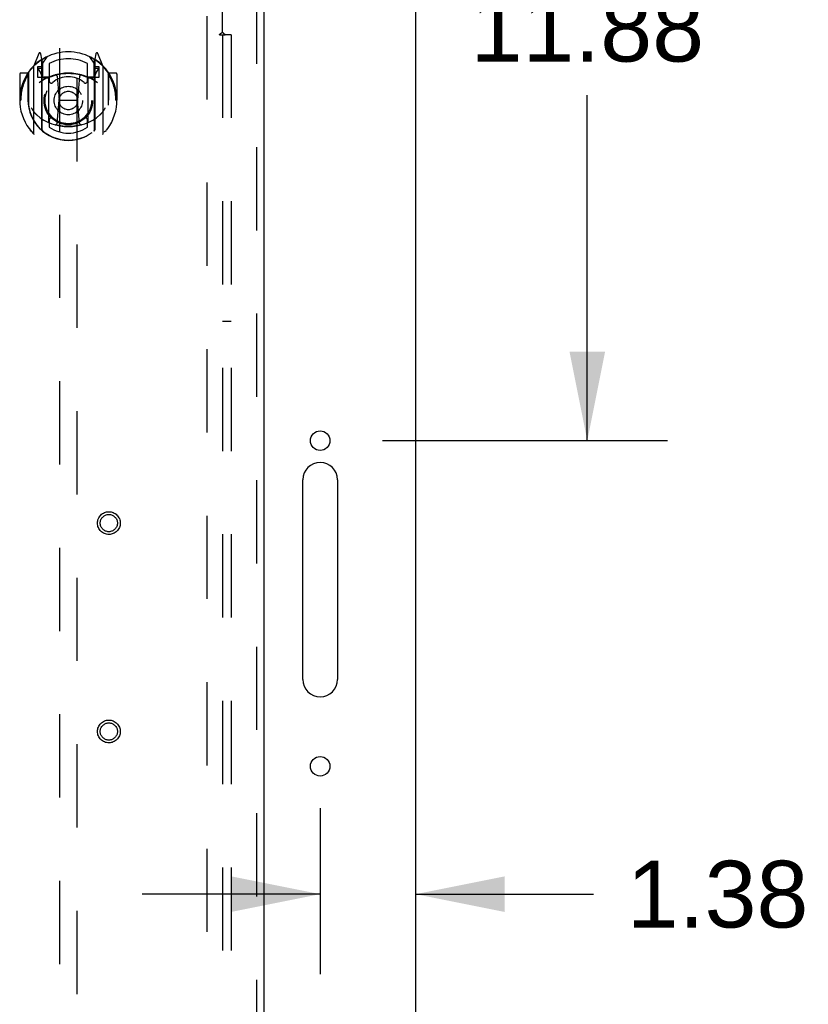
# Model space of a CAD drawing. Header units: inches. Extents: x 0 to 218, y 0 to 141.
# Tile 69 of 76: x 89 to 100, y 87 to 101. Entities that reach past the tile are written whole.
import ezdxf

# ---------------------------------------------------------------- set-up
doc = ezdxf.new("R2010")
doc.units = ezdxf.units.IN
doc.header["$LTSCALE"] = 11.987179
doc.header["$MEASUREMENT"] = 0
doc.linetypes.add('HIDDEN', pattern=[0.2, 0.1, -0.1])
doc.layers.get('0').update_dxf_attribs({"linetype": 'CONTINUOUS'})
for name, color, linetype in [('DEFAULT_2', 8, 'HIDDEN'), ('DIMENSIONS', 7, 'CONTINUOUS'), ('MAIN_RH_DOOR_ASSEMBLY', 7, 'CONTINUOUS'), ('SUBPANEL', 7, 'CONTINUOUS')]:
    doc.layers.add(name, color=color, linetype=linetype)
doc.styles.get("Standard").update_dxf_attribs({"font": 'arial.ttf'})
doc.dimstyles.new('DIMSTYLE_1', dxfattribs={"dimtxt": 0.961538, "dimasz": 1.282051, "dimexe": 0.09, "dimexo": 0.07, "dimgap": 0.0375, "dimtad": 0, "dimtih": 1, "dimtoh": 1, "dimzin": 4, "dimdsep": 46, "dimtxsty": 'Standard', "dimblk": '_FILLED', "dimblk1": '_FILLED', "dimblk2": '_FILLED', "dimcen": 0.09, "dimadec": 3, "dimazin": 1, "dimtfac": 1, "dimtdec": 3, "dimtofl": 0, "dimtmove": 0, "dimatfit": 3, "dimldrblk": '_FILLED', "dimfxl": 0, "dimtolj": 1, "dimtzin": 4, "dimarcsym": 0})

# ---------------------------------------------------------------- blocks, each defined once
blk = doc.blocks.new('_FILLED')
at = {"color": 0, "linetype": 'ByBlock'}
blk.add_solid([(0, 0), (-1, 0.2), (-1, -0.2)], dxfattribs=at)
blk = doc.blocks.new('*D3')
at = {"layer": 'DIMENSIONS', "color": 2, "linetype": 'Continuous'}
for p, q in [((95.066, 106.649), (97.897, 106.649)), ((96.743, 106.649), (96.743, 101.673)), ((96.743, 94.774), (96.743, 99.75)), ((93.795, 94.774), (97.897, 94.774))]:
    blk.add_line(p, q, dxfattribs=at)
at = {"layer": 'DIMENSIONS', "color": 2, "linetype": 'Continuous', "xscale": 1.2820512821, "yscale": 1.2820512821, "zscale": 1.2820512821}
for p, rotation in [((96.743, 106.649), 90), ((96.743, 94.774), 270)]:
    blk.add_blockref('_FILLED', p, dxfattribs=dict(at, rotation=rotation))
at = {"layer": 'DIMENSIONS', "color": 2, "linetype": 'Continuous', "insert": (96.743, 101.193), "char_height": 0.9615, "width": 3.36002, "attachment_point": 2, "line_spacing_factor": 0.9}
blk.add_mtext('11.88', dxfattribs=at)
blk = doc.blocks.new('*D5')
at = {"layer": 'DIMENSIONS', "color": 2, "linetype": 'Continuous'}
for p, q in [((92.898, 89.481), (92.898, 87.091)), ((92.898, 88.245), (90.334, 88.245)), ((94.273, 88.245), (96.83, 88.245))]:
    blk.add_line(p, q, dxfattribs=at)
at = {"layer": 'DIMENSIONS', "color": 2, "linetype": 'Continuous', "xscale": 1.2820512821, "yscale": 1.2820512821, "zscale": 1.2820512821}
blk.add_blockref('_FILLED', (92.898, 88.245), dxfattribs=at)
at = {"layer": 'DIMENSIONS', "color": 2, "linetype": 'Continuous', "xscale": 1.2820512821, "yscale": 1.2820512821, "zscale": 1.2820512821, "rotation": 180}
blk.add_blockref('_FILLED', (94.273, 88.245), dxfattribs=at)
at = {"layer": 'DIMENSIONS', "color": 2, "linetype": 'Continuous', "insert": (97.311, 88.726), "char_height": 0.9615, "width": 2.61295, "attachment_point": 1, "line_spacing_factor": 0.9}
blk.add_mtext('1.38', dxfattribs=at)

msp = doc.modelspace()

# ---------------------------------------------------------------- linework, layer by layer
at = {"color": 7, "linetype": 'Continuous'}
for p, q in [((94.273, 34.753), (94.273, 106.545)), ((92.648, 91.336), (92.648, 94.211)), ((93.148, 94.211), (93.148, 91.336))]:
    msp.add_line(p, q, dxfattribs=at)
for centre in [(92.898, 94.774), (92.898, 90.086)]:
    msp.add_circle(centre, 0.141, dxfattribs=at)
for centre, start, end in [((92.898, 94.211), 0, 180), ((92.898, 91.336), 180, 360)]:
    msp.add_arc(centre, 0.25, start, end, dxfattribs=at)
at = {"layer": 'DEFAULT_2', "color": 8, "linetype": 'HIDDEN'}
msp.add_line((91.273, 42.149), (91.273, 103.149), dxfattribs=at)
at = {"layer": 'MAIN_RH_DOOR_ASSEMBLY', "color": 8, "linetype": 'HIDDEN'}
for p, q in [((91.981, 103.795), (91.981, 41.503)), ((89.148, 102.822), (89.148, 74.82)), ((89.398, 74.82), (89.398, 102.822)), ((88.847, 100.348), (88.777, 100.172)), ((88.869, 100.243), (88.869, 100.243)), ((88.869, 100.243), (88.869, 100.243)), ((88.869, 100.243), (88.869, 100.243)), ((88.89, 100.264), (88.876, 100.345)), ((88.89, 99.248), (88.89, 100.264)), ((88.898, 100.192), (88.968, 100.301)), ((88.898, 99.248), (88.898, 100.251)), ((88.9, 100.226), (88.9, 100.019)), ((89.578, 100.301), (89.648, 100.192)), ((89.645, 100.019), (89.645, 100.226)), ((89.648, 99.248), (89.648, 100.251)), ((89.67, 100.345), (89.655, 100.264)), ((89.655, 100.264), (89.655, 99.248)), ((89.677, 100.243), (89.672, 100.246)), ((89.768, 100.172), (89.698, 100.348)), ((88.773, 100.162), (88.773, 99.194)), ((88.83, 100.157), (88.83, 100.007)), ((88.89, 100.157), (88.83, 100.157)), ((88.839, 100.124), (88.868, 100.078)), ((88.898, 100.132), (88.843, 100.132)), ((88.998, 100.204), (88.998, 99.952)), ((89.548, 99.952), (89.548, 100.204)), ((89.703, 100.132), (89.648, 100.132)), ((89.715, 100.157), (89.655, 100.157)), ((89.678, 100.078), (89.707, 100.124)), ((89.715, 100.007), (89.715, 100.157)), ((89.773, 99.194), (89.773, 100.162)), ((88.573, 100.051), (88.573, 99.678)), ((88.69, 100.066), (88.588, 100.066)), ((88.69, 100.066), (88.69, 99.678)), ((88.698, 100.051), (88.69, 100.066)), ((88.698, 100.064), (88.698, 99.606)), ((88.83, 100.007), (88.89, 100.007)), ((88.99, 100.006), (88.918, 100.006)), ((88.92, 99.999), (88.986, 99.999)), ((88.99, 99.365), (88.99, 99.996)), ((89.11, 100.022), (89.14, 99.678)), ((89.436, 100.022), (89.405, 99.678)), ((89.628, 100.006), (89.555, 100.006)), ((89.555, 99.996), (89.555, 99.365)), ((89.559, 99.999), (89.625, 99.999)), ((89.655, 100.007), (89.715, 100.007)), ((89.855, 100.066), (89.847, 100.051)), ((89.848, 100.064), (89.848, 99.606)), ((89.855, 99.678), (89.855, 100.066)), ((89.958, 100.066), (89.855, 100.066)), ((89.973, 100.051), (89.973, 99.678)), ((88.573, 99.678), (88.588, 99.678)), ((88.69, 99.678), (88.705, 99.678)), ((89.11, 99.339), (89.14, 99.678)), ((89.14, 99.678), (89.405, 99.678)), ((89.435, 99.339), (89.405, 99.678)), ((89.855, 99.678), (89.84, 99.678)), ((89.958, 99.678), (89.973, 99.678)), ((88.698, 99.606), (88.698, 99.604)), ((89.848, 99.606), (89.848, 99.604)), ((88.998, 99.39), (88.998, 99.288)), ((89.548, 99.288), (89.548, 99.39))]:
    msp.add_line(p, q, dxfattribs=at)
at = {"layer": 'MAIN_RH_DOOR_ASSEMBLY', "color": 3, "linetype": 'Continuous'}
msp.add_line((92.085, 103.795), (92.085, 41.503), dxfattribs=at)
at = {"layer": 'MAIN_RH_DOOR_ASSEMBLY', "color": 8, "linetype": 'HIDDEN'}
for points in [[(88.727, 100.117), (88.728, 100.118), (88.729, 100.118), (88.729, 100.119), (88.73, 100.12), (88.731, 100.121), (88.732, 100.122), (88.732, 100.122), (88.733, 100.123), (88.734, 100.124), (88.735, 100.125), (88.735, 100.125), (88.736, 100.126), (88.737, 100.127), (88.738, 100.128), (88.739, 100.128), (88.739, 100.129), (88.74, 100.13), (88.741, 100.13), (88.742, 100.131), (88.743, 100.131), (88.744, 100.132), (88.744, 100.133), (88.745, 100.133), (88.746, 100.134), (88.747, 100.134), (88.748, 100.135), (88.749, 100.135), (88.75, 100.136), (88.751, 100.136), (88.752, 100.137), (88.752, 100.137), (88.753, 100.138), (88.754, 100.138), (88.755, 100.139)], [(89.79, 100.139), (89.791, 100.138), (89.792, 100.138), (89.793, 100.137), (89.794, 100.137), (89.795, 100.136), (89.796, 100.136), (89.797, 100.135), (89.798, 100.135), (89.799, 100.134), (89.799, 100.134), (89.8, 100.133), (89.801, 100.133), (89.802, 100.132), (89.803, 100.131), (89.804, 100.131), (89.805, 100.13), (89.805, 100.13), (89.806, 100.129), (89.807, 100.128), (89.808, 100.128), (89.809, 100.127), (89.809, 100.126), (89.81, 100.125), (89.811, 100.125), (89.812, 100.124), (89.812, 100.123), (89.813, 100.122), (89.814, 100.122), (89.815, 100.121), (89.815, 100.12), (89.816, 100.119), (89.817, 100.118), (89.817, 100.118), (89.818, 100.117)], [(88.74, 99.565), (88.743, 99.559), (88.746, 99.554), (88.749, 99.549), (88.752, 99.545), (88.755, 99.54), (88.758, 99.536), (88.76, 99.532), (88.763, 99.528), (88.766, 99.524), (88.768, 99.521), (88.771, 99.517), (88.773, 99.514), (88.775, 99.511), (88.778, 99.508), (88.78, 99.505), (88.782, 99.502), (88.784, 99.499), (88.786, 99.497), (88.788, 99.494), (88.791, 99.492), (88.793, 99.489), (88.795, 99.487), (88.796, 99.485), (88.798, 99.483), (88.8, 99.481), (88.802, 99.479), (88.804, 99.477), (88.806, 99.475), (88.807, 99.473), (88.809, 99.472), (88.811, 99.47), (88.812, 99.468), (88.814, 99.467), (88.815, 99.466), (88.817, 99.464), (88.818, 99.463)], [(89.727, 99.463), (89.729, 99.464), (89.73, 99.466), (89.732, 99.467), (89.733, 99.468), (89.735, 99.47), (89.737, 99.472), (89.738, 99.473), (89.74, 99.475), (89.742, 99.477), (89.744, 99.479), (89.745, 99.481), (89.747, 99.483), (89.749, 99.485), (89.751, 99.487), (89.753, 99.489), (89.755, 99.492), (89.757, 99.494), (89.759, 99.497), (89.761, 99.499), (89.763, 99.502), (89.766, 99.505), (89.768, 99.508), (89.77, 99.511), (89.773, 99.514), (89.775, 99.517), (89.777, 99.521), (89.78, 99.524), (89.782, 99.528), (89.785, 99.532), (89.788, 99.536), (89.791, 99.54), (89.793, 99.545), (89.796, 99.549), (89.799, 99.554), (89.802, 99.559), (89.805, 99.565)], [(88.755, 99.217), (88.754, 99.218), (88.753, 99.218), (88.752, 99.219), (88.752, 99.219), (88.751, 99.22), (88.75, 99.22), (88.749, 99.221), (88.748, 99.221), (88.747, 99.222), (88.746, 99.222), (88.745, 99.223), (88.744, 99.223), (88.744, 99.224), (88.743, 99.224), (88.742, 99.225), (88.741, 99.226), (88.74, 99.226), (88.739, 99.227), (88.739, 99.228), (88.738, 99.228), (88.737, 99.229), (88.736, 99.23), (88.735, 99.23), (88.735, 99.231), (88.734, 99.232), (88.733, 99.233), (88.732, 99.233), (88.732, 99.234), (88.731, 99.235), (88.73, 99.236), (88.729, 99.237), (88.729, 99.237), (88.728, 99.238), (88.727, 99.239)], [(89.461, 99.321), (89.455, 99.32), (89.45, 99.318), (89.445, 99.317), (89.439, 99.315), (89.434, 99.314), (89.428, 99.313), (89.423, 99.312), (89.417, 99.311), (89.412, 99.309), (89.406, 99.308), (89.401, 99.307), (89.395, 99.306), (89.39, 99.305), (89.384, 99.304), (89.379, 99.304), (89.373, 99.303), (89.368, 99.302), (89.362, 99.301), (89.357, 99.3), (89.351, 99.3), (89.345, 99.299), (89.34, 99.299), (89.334, 99.298), (89.329, 99.298), (89.323, 99.297), (89.318, 99.297), (89.312, 99.297), (89.306, 99.296), (89.301, 99.296), (89.295, 99.296), (89.29, 99.296), (89.284, 99.296), (89.278, 99.295), (89.273, 99.295), (89.267, 99.295), (89.262, 99.296), (89.256, 99.296), (89.25, 99.296), (89.245, 99.296), (89.239, 99.296), (89.234, 99.297), (89.228, 99.297), (89.222, 99.297), (89.217, 99.298), (89.211, 99.298), (89.206, 99.299), (89.2, 99.299), (89.195, 99.3), (89.189, 99.3), (89.183, 99.301), (89.178, 99.302), (89.172, 99.303), (89.167, 99.304), (89.161, 99.304), (89.156, 99.305), (89.15, 99.306), (89.145, 99.307), (89.139, 99.308), (89.134, 99.309), (89.128, 99.311), (89.123, 99.312), (89.117, 99.313), (89.112, 99.314), (89.107, 99.315), (89.101, 99.317), (89.096, 99.318), (89.09, 99.32), (89.085, 99.321)], [(89.818, 99.239), (89.817, 99.238), (89.817, 99.237), (89.816, 99.237), (89.815, 99.236), (89.815, 99.235), (89.814, 99.234), (89.813, 99.233), (89.812, 99.233), (89.812, 99.232), (89.811, 99.231), (89.81, 99.23), (89.809, 99.23), (89.809, 99.229), (89.808, 99.228), (89.807, 99.228), (89.806, 99.227), (89.805, 99.226), (89.805, 99.226), (89.804, 99.225), (89.803, 99.224), (89.802, 99.224), (89.801, 99.223), (89.8, 99.223), (89.799, 99.222), (89.799, 99.222), (89.798, 99.221), (89.797, 99.221), (89.796, 99.22), (89.795, 99.22), (89.794, 99.219), (89.793, 99.219), (89.792, 99.218), (89.791, 99.218), (89.79, 99.217)]]:
    msp.add_lwpolyline(points, dxfattribs=at)
for centre, radius in [((89.273, 99.671), 0.35), ((89.273, 99.671), 0.335), ((89.273, 99.671), 0.205), ((89.273, 99.671), 0.133), ((89.856, 93.587), 0.164), ((89.856, 93.587), 0.124), ((89.856, 90.587), 0.164), ((89.856, 90.587), 0.124)]:
    msp.add_circle(centre, radius, dxfattribs=at)
for centre, radius, start, end in [((89.273, 99.671), 0.7, 35.2961, 144.7039), ((89.273, 99.678), 0.7, 125.5126, 54.4874), ((88.861, 100.342), 0.015, 10, 158.1959), ((88.878, 100.231), 0.02, 0, 125.5126), ((88.88, 100.226), 0.02, 0, 125.2543), ((88.918, 100.251), 0.02, 121.4688, 179.9992), ((89.273, 99.671), 0.6, 62.7204, 117.2796), ((89.628, 100.251), 0.02, 0, 58.5295), ((89.665, 100.226), 0.02, 54.7457, 180), ((89.668, 100.231), 0.02, 54.4874, 180), ((89.684, 100.342), 0.015, 21.8041, 170), ((88.788, 100.162), 0.015, 135.0748, 180), ((88.843, 100.127), 0.005, 90, 212.6792), ((88.71, 99.977), 0.188, 0, 32.6792), ((89.836, 99.977), 0.188, 147.3208, 180), ((89.703, 100.127), 0.005, 327.3208, 90), ((89.758, 100.162), 0.015, 0, 44.9252), ((88.588, 100.051), 0.015, 90, 180), ((89.273, 99.678), 0.685, 146.9885, 180), ((88.718, 100.064), 0.02, 144.7039, 180), ((89.273, 99.365), 0.7, 53.2319, 126.7681), ((88.918, 100.026), 0.02, 180, 270), ((88.92, 100.019), 0.02, 180, 270), ((88.986, 100.019), 0.02, 270, 293.464), ((89.005, 99.996), 0.015, 112.9863, 180), ((89.273, 99.358), 0.7, 66.536, 113.464), ((89.028, 99.952), 0.03, 180, 311.1261), ((89.273, 99.671), 0.343, 48.8739, 131.1261), ((89.09, 100.02), 0.02, 5.0796, 105.6131), ((89.456, 100.02), 0.02, 74.3869, 174.9204), ((89.518, 99.952), 0.03, 228.8739, 360), ((89.54, 99.996), 0.015, 0, 67.0137), ((89.559, 100.019), 0.02, 246.536, 270), ((89.625, 100.019), 0.02, 270, 360), ((89.628, 100.026), 0.02, 270, 360), ((89.828, 100.064), 0.02, 0, 35.2961), ((89.273, 99.678), 0.685, 0, 33.0115), ((89.958, 100.051), 0.015, 0, 90), ((89.273, 99.68), 0.583, 180.2464, 359.7536), ((88.718, 99.606), 0.02, 180, 187.6622), ((89.273, 99.681), 0.58, 187.6622, 352.3378), ((89.828, 99.606), 0.02, 352.3378, 360), ((89.273, 99.995), 0.7, 229.529, 310.471), ((89.028, 99.39), 0.03, 48.8739, 180), ((89.273, 99.671), 0.343, 228.8739, 311.1261), ((89.518, 99.39), 0.03, 0, 131.1261), ((88.905, 99.248), 0.015, 180, 229.6413), ((88.918, 99.248), 0.02, 180, 230.6594), ((89.005, 99.365), 0.015, 180, 247.0137), ((89.273, 99.681), 0.48, 235.0461, 304.9539), ((89.09, 99.34), 0.02, 254.4248, 354.9204), ((89.455, 99.34), 0.02, 185.0796, 285.5752), ((89.54, 99.365), 0.015, 292.9863, 360), ((89.628, 99.248), 0.02, 309.3378, 359.9984), ((89.64, 99.248), 0.015, 310.3587, 360), ((88.788, 99.194), 0.015, 180, 224.9252), ((89.758, 99.194), 0.015, 315.0748, 360)]:
    msp.add_arc(centre, radius, start, end, dxfattribs=at)
at = {"layer": 'SUBPANEL', "color": 8, "linetype": 'HIDDEN'}
for p, q in [((91.492, 100.654), (91.492, 102.243)), ((91.451, 100.618), (91.53, 100.618)), ((91.492, 100.618), (91.492, 44.681)), ((91.51, 100.635), (91.504, 100.642)), ((91.617, 100.618), (91.53, 100.618)), ((91.617, 100.618), (91.617, 44.681)), ((91.492, 96.493), (91.617, 96.493))]:
    msp.add_line(p, q, dxfattribs=at)
for points in [[(91.472, 100.641), (91.477, 100.643), (91.479, 100.645), (91.482, 100.646), (91.484, 100.648), (91.486, 100.649), (91.488, 100.651), (91.49, 100.652), (91.492, 100.654)], [(91.504, 100.642), (91.502, 100.644), (91.5, 100.645), (91.498, 100.647), (91.496, 100.649), (91.495, 100.651), (91.493, 100.652), (91.492, 100.654)], [(91.451, 100.618), (91.451, 100.62), (91.452, 100.622), (91.453, 100.623), (91.454, 100.625), (91.455, 100.626), (91.456, 100.628), (91.458, 100.63), (91.459, 100.631), (91.461, 100.633), (91.462, 100.634), (91.464, 100.635), (91.466, 100.637), (91.468, 100.638), (91.47, 100.639), (91.472, 100.641)], [(91.53, 100.618), (91.528, 100.62), (91.526, 100.621), (91.524, 100.623), (91.522, 100.625), (91.52, 100.626), (91.518, 100.628), (91.516, 100.629), (91.515, 100.631), (91.513, 100.632), (91.512, 100.634), (91.51, 100.635)]]:
    msp.add_lwpolyline(points, dxfattribs=at)

# ---------------------------------------------------------------- dimensions: what is measured, and where the dimension line sits
at = {"layer": 'DIMENSIONS', "color": 2, "linetype": 'Continuous'}
for base, p1, p2, angle, picture, middle in [((96.743460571, 94.77445731), (94.996235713, 106.64945731), (93.725235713, 94.77445731), 270, '*D3', (96.782526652, 100.706593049)), ((92.897799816, 88.245250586), (94.272799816, 103.35695731), (92.897799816, 89.551444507), 180, '*D5', (98.657409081, 88.239890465))]:
    dim = msp.add_linear_dim(base=base, p1=p1, p2=p2, angle=angle, dimstyle='DIMSTYLE_1', dxfattribs=at)
    dim.commit()
    dim.dimension.update_dxf_attribs({"geometry": picture, "text_midpoint": middle, "dimtype": 160})

doc.saveas('drawing.dxf')
